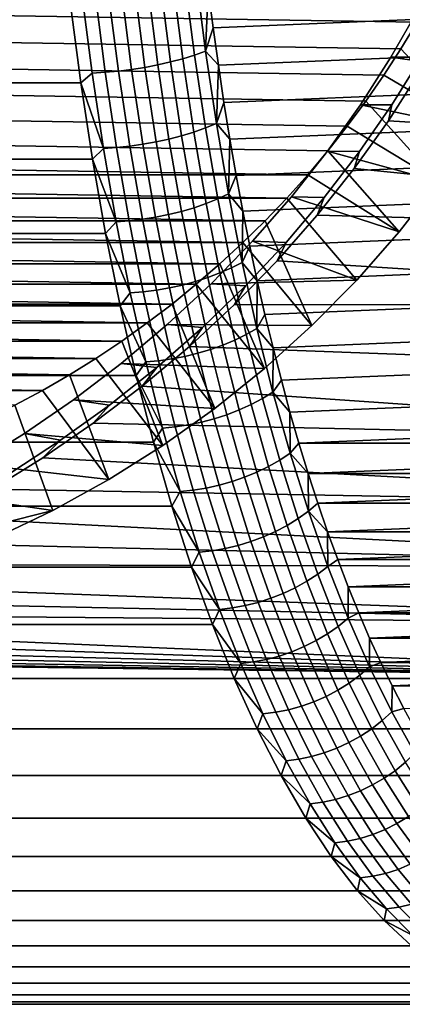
# Model space of a CAD drawing. Header units: metres. Extents: x -22 to 244, y -22 to 22.
# Tile 138 of 146: x 232.27 to 236.36, y -16 to -5.45. Entities that reach past the tile are written whole.
import ezdxf

# ---------------------------------------------------------------- set-up
doc = ezdxf.new("R2010")
doc.units = ezdxf.units.M
doc.layers.add('solid_10_151_113_XXX', color=7, linetype='CONTINUOUS')

msp = doc.modelspace()

# ---------------------------------------------------------------- linework, layer by layer
at = {"layer": 'solid_10_151_113_XXX'}
for points in [[(244.158737, -4.711983, 205.369217), (234.286819, -5.1242, 232.492111), (234.338867, -5.532202, 232.349106), (244.110703, -5.1242, 205.501221)], [(236.522324, -5.47216, 193.885208), (218.132721, -5.178855, 190.642639), (217.977112, -4.880434, 190.615189), (236.687073, -5.178855, 193.914261)], [(234.013245, -5.864384, 232.47435), (233.910248, -5.060098, 232.757324), (233.778427, -5.09057, 232.803802), (233.882034, -5.8997, 232.519135)], [(234.138718, -5.825357, 232.41777), (234.036407, -5.026424, 232.698853), (233.910248, -5.060098, 232.757324), (234.013245, -5.864384, 232.47435)], [(234.036407, -5.026424, 232.698853), (234.138718, -5.825357, 232.41777), (234.257309, -5.782975, 232.349884), (234.155746, -4.989854, 232.628937)], [(234.155746, -4.989854, 232.628937), (234.257309, -5.782975, 232.349884), (234.286819, -5.1242, 232.492111)], [(233.466125, -5.980358, 232.579071), (233.361084, -5.160167, 232.867645), (233.218918, -5.175388, 232.863083), (233.324249, -5.997999, 232.573654)], [(233.607224, -5.957952, 232.571732), (233.502594, -5.140833, 232.859207), (233.361084, -5.160167, 232.867645), (233.466125, -5.980358, 232.579071)], [(233.746292, -5.930984, 232.551682), (233.64212, -5.117564, 232.837875), (233.502594, -5.140833, 232.859207), (233.607224, -5.957952, 232.571732)], [(233.882034, -5.8997, 232.519135), (233.778427, -5.09057, 232.803802), (233.64212, -5.117564, 232.837875), (233.746292, -5.930984, 232.551682)], [(234.257309, -5.782975, 232.349884), (234.338867, -5.532202, 232.349106), (234.286819, -5.1242, 232.492111)], [(244.110703, -5.1242, 205.501221), (234.338867, -5.532202, 232.349106), (234.394882, -5.935711, 232.195221), (244.058655, -5.532202, 205.644226)], [(236.348541, -5.760127, 193.854568), (218.29747, -5.47216, 190.671677), (218.132721, -5.178855, 190.642639), (236.522324, -5.47216, 193.885208)], [(232.937698, -5.192981, 232.815262), (232.81192, -5.28444, 232.743408), (232.921371, -6.122859, 232.442673), (233.043396, -6.018388, 232.524857)], [(233.182907, -6.010714, 232.555527), (233.077347, -5.186359, 232.845566), (232.937698, -5.192981, 232.815262), (233.043396, -6.018388, 232.524857)], [(233.324249, -5.997999, 232.573654), (233.218918, -5.175388, 232.863083), (233.077347, -5.186359, 232.845566), (233.182907, -6.010714, 232.555527)], [(232.921371, -6.122859, 232.442673), (232.81192, -5.28444, 232.743408), (105.577545, -5.284465, 186.433884), (105.687012, -6.122935, 186.133118)], [(236.242386, -5.849245, 202.526733), (236.536377, -5.33381, 202.423157), (236.856857, -5.330241, 202.538422), (236.569916, -5.847673, 202.645264)], [(237.503036, -6.027979, 194.79097), (237.827728, -5.420896, 194.848221), (236.536377, -5.33381, 202.423157), (236.242386, -5.849245, 202.526733)], [(236.165909, -6.042447, 193.822372), (218.471268, -5.760127, 190.702332), (218.29747, -5.47216, 190.671677), (236.348541, -5.760127, 193.854568)], [(236.348541, -5.760127, 193.854568), (236.522324, -5.47216, 193.885208), (237.503036, -6.027979, 194.79097), (237.144455, -6.615149, 194.727737)], [(234.257309, -5.782975, 232.349884), (234.394882, -5.935711, 232.195221), (234.338867, -5.532202, 232.349106)], [(244.058655, -5.532202, 205.644226), (234.394882, -5.935711, 232.195221), (234.454803, -6.334379, 232.030548), (244.00264, -5.935711, 205.798126)], [(235.974716, -6.31868, 193.788651), (218.653885, -6.042447, 190.734528), (218.471268, -5.760127, 190.702332), (236.165909, -6.042447, 193.822372)], [(234.138718, -5.825357, 232.41777), (234.25592, -6.606599, 232.095749), (234.373657, -6.558534, 232.030212), (234.257309, -5.782975, 232.349884)], [(234.257309, -5.782975, 232.349884), (234.373657, -6.558534, 232.030212), (234.394882, -5.935711, 232.195221)], [(236.348541, -5.760127, 193.854568), (237.144455, -6.615149, 194.727737), (236.165909, -6.042447, 193.822372)], [(234.000748, -6.690912, 232.192993), (233.882034, -5.8997, 232.519135), (233.746292, -5.930984, 232.551682), (233.865616, -6.726391, 232.223831)], [(234.131241, -6.650859, 232.150177), (234.013245, -5.864384, 232.47435), (233.882034, -5.8997, 232.519135), (234.000748, -6.690912, 232.192993)], [(234.25592, -6.606599, 232.095749), (234.138718, -5.825357, 232.41777), (234.013245, -5.864384, 232.47435), (234.131241, -6.650859, 232.150177)], [(235.91777, -6.357361, 202.638458), (236.242386, -5.849245, 202.526733), (236.569916, -5.847673, 202.645264), (236.25325, -6.358055, 202.76088)], [(237.144455, -6.615149, 194.727737), (237.503036, -6.027979, 194.79097), (236.242386, -5.849245, 202.526733), (235.91777, -6.357361, 202.638458)], [(236.569916, -5.847673, 202.645264), (236.548965, -6.009327, 202.251938), (236.214783, -6.530899, 202.36676), (236.25325, -6.358055, 202.76088)], [(233.303848, -6.816814, 232.223267), (233.182907, -6.010714, 232.555527), (233.043396, -6.018388, 232.524857), (233.164474, -6.825517, 232.192169)], [(233.444931, -6.802394, 232.242096), (233.324249, -5.997999, 232.573654), (233.182907, -6.010714, 232.555527), (233.303848, -6.816814, 232.223267)], [(233.586441, -6.782387, 232.248489), (233.466125, -5.980358, 232.579071), (233.324249, -5.997999, 232.573654), (233.444931, -6.802394, 232.242096)], [(233.727097, -6.756976, 232.242386), (233.607224, -5.957952, 232.571732), (233.466125, -5.980358, 232.579071), (233.586441, -6.782387, 232.248489)], [(233.865616, -6.726391, 232.223831), (233.746292, -5.930984, 232.551682), (233.607224, -5.957952, 232.571732), (233.727097, -6.756976, 232.242386)], [(234.373657, -6.558534, 232.030212), (234.454803, -6.334379, 232.030548), (234.394882, -5.935711, 232.195221)], [(244.00264, -5.935711, 205.798126), (234.454803, -6.334379, 232.030548), (234.518616, -6.727903, 231.855255), (243.942703, -6.334379, 205.962784)], [(236.548965, -6.009327, 202.251938), (243.032928, -6.122859, 204.661407), (242.907578, -6.941963, 205.005814), (236.214783, -6.530899, 202.36676)], [(235.775055, -6.588706, 193.753448), (218.845078, -6.31868, 190.768234), (218.653885, -6.042447, 190.734528), (235.974716, -6.31868, 193.788651)], [(233.164474, -6.825517, 232.192169), (233.043396, -6.018388, 232.524857), (232.921371, -6.122859, 232.442673)], [(235.974716, -6.31868, 193.788651), (236.165909, -6.042447, 193.822372), (237.144455, -6.615149, 194.727737), (236.753265, -7.180287, 194.658752)], [(232.921371, -6.122859, 232.442673), (105.687012, -6.122935, 186.133118), (105.812386, -6.94214, 185.788651), (233.046738, -6.941964, 232.098267)], [(233.164474, -6.825517, 232.192169), (232.921371, -6.122859, 232.442673), (233.046738, -6.941964, 232.098267)], [(235.567093, -6.852287, 193.716782), (219.044739, -6.588706, 190.803452), (218.845078, -6.31868, 190.768234), (235.775055, -6.588706, 193.753448)], [(235.974716, -6.31868, 193.788651), (236.753265, -7.180287, 194.658752), (235.775055, -6.588706, 193.753448)], [(234.373657, -6.558534, 232.030212), (234.518616, -6.727903, 231.855255), (234.454803, -6.334379, 232.030548)], [(243.942703, -6.334379, 205.962784), (234.518616, -6.727903, 231.855255), (234.586227, -7.115896, 231.669479), (243.878891, -6.727903, 206.138077)], [(235.91777, -6.357361, 202.638458), (236.25325, -6.358055, 202.76088), (235.906158, -6.86058, 202.884674), (235.562439, -6.856413, 202.757401)], [(236.753265, -7.180287, 194.658752), (237.144455, -6.615149, 194.727737), (235.91777, -6.357361, 202.638458), (235.562439, -6.856413, 202.757401)], [(236.25325, -6.358055, 202.76088), (236.214783, -6.530899, 202.36676), (235.849075, -7.04295, 202.488953), (235.906158, -6.86058, 202.884674)], [(236.214783, -6.530899, 202.36676), (242.907578, -6.941963, 205.005814), (242.766708, -7.739284, 205.392868), (235.849075, -7.04295, 202.488953)], [(235.351028, -7.109175, 193.67868), (219.252701, -6.852287, 190.840118), (219.044739, -6.588706, 190.803452), (235.567093, -6.852287, 193.716782)], [(234.387665, -7.367777, 231.73378), (234.25592, -6.606599, 232.095749), (234.131241, -6.650859, 232.150177), (234.26387, -7.417137, 231.785782)], [(234.25592, -6.606599, 232.095749), (234.387665, -7.367777, 231.73378), (234.50444, -7.314174, 231.670868), (234.373657, -6.558534, 232.030212)], [(234.373657, -6.558534, 232.030212), (234.50444, -7.314174, 231.670868), (234.518616, -6.727903, 231.855255)], [(235.567093, -6.852287, 193.716782), (235.775055, -6.588706, 193.753448), (236.753265, -7.180287, 194.658752), (236.330612, -7.721733, 194.584229)], [(233.999756, -7.501371, 231.855301), (233.865616, -6.726391, 232.223831), (233.727097, -6.756976, 232.242386), (233.861847, -7.53548, 231.872177)], [(234.134171, -7.461803, 231.826416), (234.000748, -6.690912, 232.192993), (233.865616, -6.726391, 232.223831), (233.999756, -7.501371, 231.855301)], [(234.26387, -7.417137, 231.785782), (234.131241, -6.650859, 232.150177), (234.000748, -6.690912, 232.192993), (234.134171, -7.461803, 231.826416)], [(234.50444, -7.314174, 231.670868), (234.586227, -7.115896, 231.669479), (234.518616, -6.727903, 231.855255)], [(243.878891, -6.727903, 206.138077), (234.586227, -7.115896, 231.669479), (234.657608, -7.498089, 231.473373), (243.811279, -7.115896, 206.323853)], [(235.351028, -7.109175, 193.67868), (219.468781, -7.109175, 190.87822), (219.252701, -6.852287, 190.840118)], [(233.300583, -7.611917, 231.818207), (233.164474, -6.825517, 232.192169), (233.046738, -6.941964, 232.098267)], [(233.439789, -7.602212, 231.849777), (233.303848, -6.816814, 232.223267), (233.164474, -6.825517, 232.192169), (233.300583, -7.611917, 231.818207)], [(233.580582, -7.586131, 231.8694), (233.444931, -6.802394, 232.242096), (233.303848, -6.816814, 232.223267), (233.439789, -7.602212, 231.849777)], [(233.721695, -7.563819, 231.876892), (233.586441, -6.782387, 232.248489), (233.444931, -6.802394, 232.242096), (233.580582, -7.586131, 231.8694)], [(233.861847, -7.53548, 231.872177), (233.727097, -6.756976, 232.242386), (233.586441, -6.782387, 232.248489), (233.721695, -7.563819, 231.876892)], [(235.562439, -6.856413, 202.757401), (235.906158, -6.86058, 202.884674), (235.529007, -7.352938, 203.015518), (235.176575, -7.34433, 202.88237)], [(236.330612, -7.721733, 194.584229), (236.753265, -7.180287, 194.658752), (235.562439, -6.856413, 202.757401), (235.176575, -7.34433, 202.88237)], [(235.567093, -6.852287, 193.716782), (236.330612, -7.721733, 194.584229), (235.351028, -7.109175, 193.67868)], [(233.046738, -6.941964, 232.098267), (105.812386, -6.94214, 185.788651), (105.95327, -7.739502, 185.401566), (233.187607, -7.739283, 231.711212)], [(233.300583, -7.611917, 231.818207), (233.046738, -6.941964, 232.098267), (233.187607, -7.739283, 231.711212)], [(235.906158, -6.86058, 202.884674), (235.849075, -7.04295, 202.488953), (235.452026, -7.543441, 202.617264), (235.529007, -7.352938, 203.015518)], [(235.452026, -7.543441, 202.617264), (235.849075, -7.04295, 202.488953), (242.766708, -7.739284, 205.392868)], [(235.127258, -7.358878, 193.639221), (219.692535, -7.358878, 190.917664), (219.468781, -7.109175, 190.87822)], [(235.351028, -7.109175, 193.67868), (235.127258, -7.358878, 193.639221), (219.468781, -7.109175, 190.87822)], [(234.50444, -7.314174, 231.670868), (234.657608, -7.498089, 231.473373), (234.586227, -7.115896, 231.669479)], [(243.811279, -7.115896, 206.323853), (234.657608, -7.498089, 231.473373), (234.732697, -7.874238, 231.267059), (243.739899, -7.498089, 206.519958)], [(235.127258, -7.358878, 193.639221), (235.351028, -7.109175, 193.67868), (236.330612, -7.721733, 194.584229), (235.878067, -8.23748, 194.50444)], [(234.895874, -7.601332, 193.598434), (219.92392, -7.601332, 190.958466), (219.692535, -7.358878, 190.917664)], [(235.127258, -7.358878, 193.639221), (234.895874, -7.601332, 193.598434), (219.692535, -7.358878, 190.917664)], [(234.533554, -8.10658, 231.332962), (234.387665, -7.367777, 231.73378), (234.26387, -7.417137, 231.785782), (234.410736, -8.160889, 231.382278)], [(234.387665, -7.367777, 231.73378), (234.533554, -8.10658, 231.332962), (234.649277, -8.047601, 231.272964), (234.50444, -7.314174, 231.670868)], [(234.50444, -7.314174, 231.670868), (234.649277, -8.047601, 231.272964), (234.657608, -7.498089, 231.473373)], [(235.176575, -7.34433, 202.88237), (235.529007, -7.352938, 203.015518), (235.122299, -7.832924, 203.152084), (234.760956, -7.818689, 203.011765)], [(235.878067, -8.23748, 194.50444), (236.330612, -7.721733, 194.584229), (235.176575, -7.34433, 202.88237), (234.760956, -7.818689, 203.011765)], [(235.127258, -7.358878, 193.639221), (235.878067, -8.23748, 194.50444), (235.396912, -8.726048, 194.419601), (234.895874, -7.601332, 193.598434)], [(235.529007, -7.352938, 203.015518), (235.452026, -7.543441, 202.617264), (235.024551, -8.02975, 202.750031), (235.122299, -7.832924, 203.152084)], [(234.281921, -8.210034, 231.420471), (234.134171, -7.461803, 231.826416), (233.999756, -7.501371, 231.855301), (234.148285, -8.25357, 231.447205)], [(234.410736, -8.160889, 231.382278), (234.26387, -7.417137, 231.785782), (234.134171, -7.461803, 231.826416), (234.281921, -8.210034, 231.420471)], [(233.730789, -8.346828, 231.456696), (233.580582, -7.586131, 231.8694), (233.439789, -7.602212, 231.849777), (233.590317, -8.364523, 231.436203)], [(233.87146, -8.322279, 231.465393), (233.721695, -7.563819, 231.876892), (233.580582, -7.586131, 231.8694), (233.730789, -8.346828, 231.456696)], [(234.011047, -8.291099, 231.462219), (233.861847, -7.53548, 231.872177), (233.721695, -7.563819, 231.876892), (233.87146, -8.322279, 231.465393)], [(234.148285, -8.25357, 231.447205), (233.999756, -7.501371, 231.855301), (233.861847, -7.53548, 231.872177), (234.011047, -8.291099, 231.462219)], [(234.649277, -8.047601, 231.272964), (234.732697, -7.874238, 231.267059), (234.657608, -7.498089, 231.473373)], [(243.739899, -7.498089, 206.519958), (234.732697, -7.874238, 231.267059), (234.811417, -8.243868, 231.050781), (243.66481, -7.874238, 206.726288)], [(235.452026, -7.543441, 202.617264), (242.766708, -7.739284, 205.392868), (242.610733, -8.512402, 205.821411), (235.024551, -8.02975, 202.750031)], [(234.656967, -7.836421, 193.556305), (220.162827, -7.836421, 191.000595), (219.92392, -7.601332, 190.958466)], [(234.895874, -7.601332, 193.598434), (234.656967, -7.836421, 193.556305), (219.92392, -7.601332, 190.958466)], [(233.451309, -8.375201, 231.404099), (233.300583, -7.611917, 231.818207), (233.187607, -7.739283, 231.711212)], [(233.590317, -8.364523, 231.436203), (233.439789, -7.602212, 231.849777), (233.300583, -7.611917, 231.818207), (233.451309, -8.375201, 231.404099)], [(234.895874, -7.601332, 193.598434), (235.396912, -8.726048, 194.419601), (234.656967, -7.836421, 193.556305)], [(233.187607, -7.739283, 231.711212), (105.95327, -7.739502, 185.401566), (106.10923, -8.512513, 184.973083), (233.343582, -8.512399, 231.282669)], [(233.451309, -8.375201, 231.404099), (233.187607, -7.739283, 231.711212), (233.343582, -8.512399, 231.282669)], [(234.41095, -8.063743, 193.512924), (220.408859, -8.063743, 191.043976), (220.162827, -7.836421, 191.000595)], [(234.656967, -7.836421, 193.556305), (234.41095, -8.063743, 193.512924), (220.162827, -7.836421, 191.000595)], [(234.760956, -7.818689, 203.011765), (235.122299, -7.832924, 203.152084), (234.686584, -8.298563, 203.292786), (234.316971, -8.276707, 203.143631)], [(235.878067, -8.23748, 194.50444), (234.760956, -7.818689, 203.011765), (234.316971, -8.276707, 203.143631)], [(234.41095, -8.063743, 193.512924), (234.656967, -7.836421, 193.556305), (235.396912, -8.726048, 194.419601), (234.889008, -9.185578, 194.330032)], [(235.122299, -7.832924, 203.152084), (235.024551, -8.02975, 202.750031), (234.568039, -8.499145, 202.885254), (234.686584, -8.298563, 203.292786)], [(234.649277, -8.047601, 231.272964), (234.811417, -8.243868, 231.050781), (234.732697, -7.874238, 231.267059)], [(243.66481, -7.874238, 206.726288), (234.811417, -8.243868, 231.050781), (234.893723, -8.606792, 230.824661), (243.58609, -8.243868, 206.942566)], [(234.158096, -8.283027, 193.468338), (220.661697, -8.283027, 191.088562), (220.408859, -8.063743, 191.043976)], [(234.41095, -8.063743, 193.512924), (234.158096, -8.283027, 193.468338), (220.408859, -8.063743, 191.043976)], [(234.41095, -8.063743, 193.512924), (234.889008, -9.185578, 194.330032), (234.158096, -8.283027, 193.468338)], [(234.693146, -8.820763, 230.894501), (234.533554, -8.10658, 231.332962), (234.410736, -8.160889, 231.382278), (234.571381, -8.879856, 230.940872)], [(234.533554, -8.10658, 231.332962), (234.693146, -8.820763, 230.894501), (234.807693, -8.756588, 230.837692), (234.649277, -8.047601, 231.272964)], [(234.568039, -8.499145, 202.885254), (235.024551, -8.02975, 202.750031), (242.610733, -8.512402, 205.821411)], [(234.649277, -8.047601, 231.272964), (234.807693, -8.756588, 230.837692), (234.811417, -8.243868, 231.050781)], [(234.443542, -8.933331, 230.97641), (234.281921, -8.210034, 231.420471), (234.148285, -8.25357, 231.447205), (234.31076, -8.980702, 231.000793)], [(234.571381, -8.879856, 230.940872), (234.410736, -8.160889, 231.382278), (234.281921, -8.210034, 231.420471), (234.443542, -8.933331, 230.97641)], [(233.898621, -8.494114, 193.422592), (220.921173, -8.494114, 191.134308), (220.661697, -8.283027, 191.088562)], [(234.158096, -8.283027, 193.468338), (233.898621, -8.494114, 193.422592), (220.661697, -8.283027, 191.088562)], [(234.035294, -9.055465, 231.015274), (233.87146, -8.322279, 231.465393), (233.730789, -8.346828, 231.456696), (233.895111, -9.082177, 231.005249)], [(235.396912, -8.726048, 194.419601), (235.878067, -8.23748, 194.50444), (234.316971, -8.276707, 203.143631), (233.846893, -8.715313, 203.275589)], [(234.316971, -8.276707, 203.143631), (234.686584, -8.298563, 203.292786), (234.223953, -8.74664, 203.435379), (233.846893, -8.715313, 203.275589)], [(234.174271, -9.021537, 231.013779), (234.011047, -8.291099, 231.462219), (233.87146, -8.322279, 231.465393), (234.035294, -9.055465, 231.015274)], [(233.898621, -8.494114, 193.422592), (234.158096, -8.283027, 193.468338), (234.889008, -9.185578, 194.330032), (234.355789, -9.614754, 194.236023)], [(234.31076, -8.980702, 231.000793), (234.148285, -8.25357, 231.447205), (234.011047, -8.291099, 231.462219), (234.174271, -9.021537, 231.013779)], [(234.686584, -8.298563, 203.292786), (234.568039, -8.499145, 202.885254), (234.085022, -8.948323, 203.020416), (234.223953, -8.74664, 203.435379)], [(234.807693, -8.756588, 230.837692), (234.893723, -8.606792, 230.824661), (234.811417, -8.243868, 231.050781)], [(243.58609, -8.243868, 206.942566), (234.893723, -8.606792, 230.824661), (234.979553, -8.962783, 230.588837), (243.503799, -8.606792, 207.168671)], [(233.61618, -9.11305, 230.951111), (233.451309, -8.375201, 231.404099), (233.343582, -8.512399, 231.282669)], [(233.754974, -9.10143, 230.983795), (233.590317, -8.364523, 231.436203), (233.451309, -8.375201, 231.404099), (233.61618, -9.11305, 230.951111)], [(233.895111, -9.082177, 231.005249), (233.730789, -8.346828, 231.456696), (233.590317, -8.364523, 231.436203), (233.754974, -9.10143, 230.983795)], [(233.51416, -9.258832, 230.814011), (233.343582, -8.512399, 231.282669), (106.10923, -8.512513, 184.973083), (106.279762, -9.25874, 184.504532)], [(233.632568, -8.696945, 193.375671), (221.187225, -8.696945, 191.181229), (220.921173, -8.494114, 191.134308)], [(233.898621, -8.494114, 193.422592), (233.632568, -8.696945, 193.375671), (220.921173, -8.494114, 191.134308)], [(233.61618, -9.11305, 230.951111), (233.343582, -8.512399, 231.282669), (233.51416, -9.258832, 230.814011)], [(233.898621, -8.494114, 193.422592), (234.355789, -9.614754, 194.236023), (233.632568, -8.696945, 193.375671)], [(234.568039, -8.499145, 202.885254), (242.610733, -8.512402, 205.821411), (242.44014, -9.258834, 206.290085), (234.085022, -8.948323, 203.020416)], [(234.807693, -8.756588, 230.837692), (234.979553, -8.962783, 230.588837), (234.893723, -8.606792, 230.824661)], [(243.503799, -8.606792, 207.168671), (234.979553, -8.962783, 230.588837), (235.068802, -9.311354, 230.343643), (243.417969, -8.962783, 207.404495)], [(233.360458, -8.89114, 193.327698), (221.459335, -8.89114, 191.229202), (221.187225, -8.696945, 191.181229)], [(233.632568, -8.696945, 193.375671), (233.360458, -8.89114, 193.327698), (221.187225, -8.696945, 191.181229)], [(233.846893, -8.715313, 203.275589), (234.223953, -8.74664, 203.435379), (233.737061, -9.174081, 203.577271), (233.354065, -9.131218, 203.404831)], [(234.889008, -9.185578, 194.330032), (235.396912, -8.726048, 194.419601), (233.846893, -8.715313, 203.275589), (233.354065, -9.131218, 203.404831)], [(233.360458, -8.89114, 193.327698), (233.632568, -8.696945, 193.375671), (234.355789, -9.614754, 194.236023), (233.799225, -10.011983, 194.137878)], [(234.223953, -8.74664, 203.435379), (234.085022, -8.948323, 203.020416), (233.578903, -9.373989, 203.152618), (233.737061, -9.174081, 203.577271)], [(234.693146, -8.820763, 230.894501), (234.865936, -9.508157, 230.419739), (234.979233, -9.438981, 230.366394), (234.807693, -8.756588, 230.837692)], [(234.807693, -8.756588, 230.837692), (234.979233, -9.438981, 230.366394), (234.979553, -8.962783, 230.588837)], [(234.865936, -9.508157, 230.419739), (234.693146, -8.820763, 230.894501), (234.571381, -8.879856, 230.940872), (234.745346, -9.571856, 230.462936)], [(233.08252, -9.07653, 193.278687), (221.737274, -9.07653, 191.278214), (221.459335, -8.89114, 191.229202)], [(233.360458, -8.89114, 193.327698), (233.08252, -9.07653, 193.278687), (221.459335, -8.89114, 191.229202)], [(233.360458, -8.89114, 193.327698), (233.799225, -10.011983, 194.137878), (233.08252, -9.07653, 193.278687)], [(234.085022, -8.948323, 203.020416), (242.44014, -9.258834, 206.290085), (242.255524, -9.976075, 206.797318), (233.578903, -9.373989, 203.152618)], [(234.618546, -9.629498, 230.49559), (234.443542, -8.933331, 230.97641), (234.31076, -8.980702, 231.000793), (234.486694, -9.68056, 230.517426)], [(234.745346, -9.571856, 230.462936), (234.571381, -8.879856, 230.940872), (234.443542, -8.933331, 230.97641), (234.618546, -9.629498, 230.49559)], [(234.979233, -9.438981, 230.366394), (235.068802, -9.311354, 230.343643), (234.979553, -8.962783, 230.588837)], [(243.417969, -8.962783, 207.404495), (235.068802, -9.311354, 230.343643), (235.161423, -9.652357, 230.089157), (243.32872, -9.311354, 207.649704)], [(234.212692, -9.761149, 230.527878), (234.035294, -9.055465, 231.015274), (233.895111, -9.082177, 231.005249), (234.073029, -9.789943, 230.516403)], [(234.351013, -9.724578, 230.528214), (234.174271, -9.021537, 231.013779), (234.035294, -9.055465, 231.015274), (234.212692, -9.761149, 230.527878)], [(234.486694, -9.68056, 230.517426), (234.31076, -8.980702, 231.000793), (234.174271, -9.021537, 231.013779), (234.351013, -9.724578, 230.528214)], [(232.798996, -9.252955, 193.228699), (222.020798, -9.252955, 191.328201), (221.737274, -9.07653, 191.278214)], [(233.08252, -9.07653, 193.278687), (232.798996, -9.252955, 193.228699), (221.737274, -9.07653, 191.278214)], [(232.798996, -9.252955, 193.228699), (233.08252, -9.07653, 193.278687), (233.799225, -10.011983, 194.137878), (233.220978, -10.376101, 194.035919)], [(233.354065, -9.131218, 203.404831), (233.737061, -9.174081, 203.577271), (233.229279, -9.577977, 203.715622), (232.842926, -9.521119, 203.528198)], [(234.355789, -9.614754, 194.236023), (234.889008, -9.185578, 194.330032), (233.354065, -9.131218, 203.404831), (232.842926, -9.521119, 203.528198)], [(233.737061, -9.174081, 203.577271), (233.578903, -9.373989, 203.152618), (233.054276, -9.772777, 203.278641), (233.229279, -9.577977, 203.715622)], [(233.794708, -9.823221, 230.460617), (233.61618, -9.11305, 230.951111), (233.51416, -9.258832, 230.814011)], [(233.933273, -9.810697, 230.493927), (233.754974, -9.10143, 230.983795), (233.61618, -9.11305, 230.951111), (233.794708, -9.823221, 230.460617)], [(234.073029, -9.789943, 230.516403), (233.895111, -9.082177, 231.005249), (233.754974, -9.10143, 230.983795), (233.933273, -9.810697, 230.493927)], [(233.698792, -9.976074, 230.306763), (233.51416, -9.258832, 230.814011), (106.279762, -9.25874, 184.504532), (106.46434, -9.975837, 183.997421)], [(232.510071, -9.420291, 193.17775), (222.309723, -9.420291, 191.37915), (222.020798, -9.252955, 191.328201)], [(232.798996, -9.252955, 193.228699), (232.510071, -9.420291, 193.17775), (222.020798, -9.252955, 191.328201)], [(232.798996, -9.252955, 193.228699), (233.220978, -10.376101, 194.035919), (232.510071, -9.420291, 193.17775)], [(233.794708, -9.823221, 230.460617), (233.51416, -9.258832, 230.814011), (233.698792, -9.976074, 230.306763)], [(233.054276, -9.772777, 203.278641), (233.578903, -9.373989, 203.152618), (242.255524, -9.976075, 206.797318)], [(234.979233, -9.438981, 230.366394), (235.161423, -9.652357, 230.089157), (235.068802, -9.311354, 230.343643)], [(243.32872, -9.311354, 207.649704), (235.161423, -9.652357, 230.089157), (235.257355, -9.98556, 229.825592), (243.236099, -9.652357, 207.904175)], [(232.510071, -9.420291, 193.17775), (232.21611, -9.578345, 193.125916), (222.309723, -9.420291, 191.37915)], [(232.21611, -9.578345, 193.125916), (232.510071, -9.420291, 193.17775), (233.220978, -10.376101, 194.035919), (232.623123, -10.705788, 193.930496)], [(234.865936, -9.508157, 230.419739), (235.051437, -10.166676, 229.91011), (235.163376, -10.092709, 229.860474), (234.979233, -9.438981, 230.366394)], [(234.979233, -9.438981, 230.366394), (235.163376, -10.092709, 229.860474), (235.161423, -9.652357, 230.089157)], [(232.21611, -9.578345, 193.125916), (232.623123, -10.705788, 193.930496), (232.007553, -11, 193.82196), (231.917496, -9.726886, 193.073257)], [(232.842926, -9.521119, 203.528198), (233.229279, -9.577977, 203.715622), (232.706024, -9.954717, 203.846985), (232.318924, -9.882011, 203.642426)], [(233.799225, -10.011983, 194.137878), (234.355789, -9.614754, 194.236023), (232.842926, -9.521119, 203.528198), (232.318924, -9.882011, 203.642426)], [(233.229279, -9.577977, 203.715622), (233.054276, -9.772777, 203.278641), (232.516769, -10.141634, 203.395142), (232.706024, -9.954717, 203.846985)], [(234.932083, -10.234786, 229.94989), (234.745346, -9.571856, 230.462936), (234.618546, -9.629498, 230.49559), (234.806396, -10.296421, 229.979462)], [(235.051437, -10.166676, 229.91011), (234.865936, -9.508157, 230.419739), (234.745346, -9.571856, 230.462936), (234.932083, -10.234786, 229.94989)], [(234.675552, -10.35102, 229.99855), (234.486694, -9.68056, 230.517426), (234.351013, -9.724578, 230.528214), (234.54071, -10.398085, 230.006989)], [(234.806396, -10.296421, 229.979462), (234.618546, -9.629498, 230.49559), (234.486694, -9.68056, 230.517426), (234.675552, -10.35102, 229.99855)], [(235.163376, -10.092709, 229.860474), (235.257355, -9.98556, 229.825592), (235.161423, -9.652357, 230.089157)], [(243.236099, -9.652357, 207.904175), (235.257355, -9.98556, 229.825592), (243.140167, -9.98556, 208.16774)], [(233.054276, -9.772777, 203.278641), (242.255524, -9.976075, 206.797318), (242.05748, -10.661752, 207.341431), (232.516769, -10.141634, 203.395142)], [(234.124664, -10.490169, 229.968079), (233.933273, -9.810697, 230.493927), (233.794708, -9.823221, 230.460617), (233.986343, -10.503561, 229.934097)], [(234.264023, -10.467978, 229.991684), (234.073029, -9.789943, 230.516403), (233.933273, -9.810697, 230.493927), (234.124664, -10.490169, 229.968079)], [(234.403122, -10.43719, 230.004684), (234.212692, -9.761149, 230.527878), (234.073029, -9.789943, 230.516403), (234.264023, -10.467978, 229.991684)], [(234.54071, -10.398085, 230.006989), (234.351013, -9.724578, 230.528214), (234.212692, -9.761149, 230.527878), (234.403122, -10.43719, 230.004684)], [(232.318924, -9.882011, 203.642426), (232.706024, -9.954717, 203.846985), (232.172714, -10.301797, 203.968124), (231.788101, -10.211547, 203.7444)], [(233.220978, -10.376101, 194.035919), (233.799225, -10.011983, 194.137878), (232.318924, -9.882011, 203.642426), (231.788101, -10.211547, 203.7444)], [(233.986343, -10.503561, 229.934097), (233.794708, -9.823221, 230.460617), (233.698792, -9.976074, 230.306763)], [(233.89682, -10.661754, 229.762665), (233.698792, -9.976074, 230.306763), (106.46434, -9.975837, 183.997421), (106.662384, -10.661546, 183.453308)], [(232.706024, -9.954717, 203.846985), (232.516769, -10.141634, 203.395142), (231.972717, -10.478159, 203.498932), (232.172714, -10.301797, 203.968124)], [(233.986343, -10.503561, 229.934097), (233.698792, -9.976074, 230.306763), (233.89682, -10.661754, 229.762665)], [(235.163376, -10.092709, 229.860474), (235.356476, -10.310531, 229.553253), (235.257355, -9.98556, 229.825592)], [(243.140167, -9.98556, 208.16774), (235.257355, -9.98556, 229.825592), (235.356476, -10.310531, 229.553253)], [(243.140167, -9.98556, 208.16774), (235.356476, -10.310531, 229.553253), (243.041046, -10.310531, 208.440079)], [(235.051437, -10.166676, 229.91011), (235.249039, -10.794318, 229.367172), (235.359558, -10.715785, 229.321472), (235.163376, -10.092709, 229.860474)], [(235.163376, -10.092709, 229.860474), (235.359558, -10.715785, 229.321472), (235.356476, -10.310531, 229.553253)], [(232.623123, -10.705788, 193.930496), (233.220978, -10.376101, 194.035919), (231.788101, -10.211547, 203.7444), (231.256546, -10.508351, 203.831421)], [(231.972717, -10.478159, 203.498932), (232.516769, -10.141634, 203.395142), (242.05748, -10.661752, 207.341431)], [(235.131012, -10.866633, 229.403305), (234.932083, -10.234786, 229.94989), (234.806396, -10.296421, 229.979462), (235.006546, -10.932074, 229.429596)], [(235.249039, -10.794318, 229.367172), (235.051437, -10.166676, 229.91011), (234.932083, -10.234786, 229.94989), (235.131012, -10.866633, 229.403305)], [(235.006546, -10.932074, 229.429596), (234.806396, -10.296421, 229.979462), (234.675552, -10.35102, 229.99855), (234.876755, -10.990043, 229.44577)], [(243.041046, -10.310531, 208.440079), (235.356476, -10.310531, 229.553253), (235.45874, -10.627112, 229.272278)], [(235.359558, -10.715785, 229.321472), (235.45874, -10.627112, 229.272278), (235.356476, -10.310531, 229.553253)], [(243.041046, -10.310531, 208.440079), (235.45874, -10.627112, 229.272278), (242.938782, -10.627112, 208.721054)], [(234.605988, -11.081532, 229.447296), (234.403122, -10.43719, 230.004684), (234.264023, -10.467978, 229.991684), (234.467484, -11.114222, 229.432648)], [(234.742828, -11.040014, 229.451691), (234.54071, -10.398085, 230.006989), (234.403122, -10.43719, 230.004684), (234.605988, -11.081532, 229.447296)], [(234.876755, -10.990043, 229.44577), (234.675552, -10.35102, 229.99855), (234.54071, -10.398085, 230.006989), (234.742828, -11.040014, 229.451691)], [(231.455643, -11, 196.951981), (232.623123, -10.705788, 193.930496), (231.256546, -10.508351, 203.831421), (230.729736, -10.77219, 203.901459)], [(231.972717, -10.478159, 203.498932), (242.05748, -10.661752, 207.341431), (241.846634, -11.313816, 207.920731), (231.427963, -10.78121, 203.587357)], [(234.190506, -11.152001, 229.373169), (233.986343, -10.503561, 229.934097), (233.89682, -10.661754, 229.762665)], [(234.328568, -11.137782, 229.407867), (234.124664, -10.490169, 229.968079), (233.986343, -10.503561, 229.934097), (234.190506, -11.152001, 229.373169)], [(234.467484, -11.114222, 229.432648), (234.264023, -10.467978, 229.991684), (234.124664, -10.490169, 229.968079), (234.328568, -11.137782, 229.407867)], [(235.359558, -10.715785, 229.321472), (235.564072, -10.935073, 228.982895), (235.45874, -10.627112, 229.272278)], [(242.938782, -10.627112, 208.721054), (235.45874, -10.627112, 229.272278), (235.564072, -10.935073, 228.982895)], [(242.938782, -10.627112, 208.721054), (235.564072, -10.935073, 228.982895), (242.83345, -10.935073, 209.010437)], [(234.107681, -11.313817, 229.18335), (233.89682, -10.661754, 229.762665), (106.662384, -10.661546, 183.453308), (106.87326, -11.313708, 182.873917)], [(231.455643, -11, 196.951981), (232.007553, -11, 193.82196), (232.623123, -10.705788, 193.930496)], [(234.190506, -11.152001, 229.373169), (233.89682, -10.661754, 229.762665), (234.107681, -11.313817, 229.18335)], [(235.249039, -10.794318, 229.367172), (235.458191, -11.389178, 228.792557), (235.567169, -11.306317, 228.751053), (235.359558, -10.715785, 229.321472)], [(235.359558, -10.715785, 229.321472), (235.567169, -11.306317, 228.751053), (235.564072, -10.935073, 228.982895)], [(230.888046, -11.050564, 203.658356), (231.427963, -10.78121, 203.587357), (241.846634, -11.313816, 207.920731)], [(235.341553, -11.465479, 228.82486), (235.131012, -10.866633, 229.403305), (235.006546, -10.932074, 229.429596), (235.218353, -11.534526, 228.847656)], [(235.458191, -11.389178, 228.792557), (235.249039, -10.794318, 229.367172), (235.131012, -10.866633, 229.403305), (235.341553, -11.465479, 228.82486)], [(235.218353, -11.534526, 228.847656), (235.006546, -10.932074, 229.429596), (234.876755, -10.990043, 229.44577), (235.089676, -11.59569, 228.860748)], [(242.83345, -10.935073, 209.010437), (235.564072, -10.935073, 228.982895), (235.672348, -11.234073, 228.68541)], [(235.567169, -11.306317, 228.751053), (235.672348, -11.234073, 228.68541), (235.564072, -10.935073, 228.982895)], [(242.83345, -10.935073, 209.010437), (235.672348, -11.234073, 228.68541), (242.725174, -11.234073, 209.307922)], [(230.357376, -11.287103, 203.710617), (230.888046, -11.050564, 203.658356), (241.846634, -11.313816, 207.920731)], [(234.956726, -11.648415, 228.863998), (234.742828, -11.040014, 229.451691), (234.605988, -11.081532, 229.447296), (234.820694, -11.692222, 228.857407)], [(235.089676, -11.59569, 228.860748), (234.876755, -10.990043, 229.44577), (234.742828, -11.040014, 229.451691), (234.956726, -11.648415, 228.863998)], [(234.406586, -11.766573, 228.77951), (234.190506, -11.152001, 229.373169), (234.107681, -11.313817, 229.18335)], [(234.544373, -11.751571, 228.814972), (234.328568, -11.137782, 229.407867), (234.190506, -11.152001, 229.373169), (234.406586, -11.766573, 228.77951)], [(234.682831, -11.726711, 228.841019), (234.467484, -11.114222, 229.432648), (234.328568, -11.137782, 229.407867), (234.544373, -11.751571, 228.814972)], [(234.820694, -11.692222, 228.857407), (234.605988, -11.081532, 229.447296), (234.467484, -11.114222, 229.432648), (234.682831, -11.726711, 228.841019)], [(230.357376, -11.287103, 203.710617), (241.846634, -11.313816, 207.920731), (241.623581, -11.930378, 208.533569), (229.83902, -11.492523, 203.743546)], [(235.567169, -11.306317, 228.751053), (235.785599, -11.862514, 228.150925), (235.783493, -11.523905, 228.38002), (235.672348, -11.234073, 228.68541)], [(242.725174, -11.234073, 209.307922), (235.672348, -11.234073, 228.68541), (235.783493, -11.523905, 228.38002)], [(242.725174, -11.234073, 209.307922), (235.783493, -11.523905, 228.38002), (242.614014, -11.523905, 209.613327)], [(234.330734, -11.930378, 228.570511), (234.107681, -11.313817, 229.18335), (106.87326, -11.313708, 182.873917), (107.096313, -11.930275, 182.261093)], [(234.406586, -11.766573, 228.77951), (234.107681, -11.313817, 229.18335), (234.330734, -11.930378, 228.570511)], [(235.678207, -11.94945, 228.188034), (235.458191, -11.389178, 228.792557), (235.341553, -11.465479, 228.82486), (235.563065, -12.029505, 228.216278)], [(235.458191, -11.389178, 228.792557), (235.678207, -11.94945, 228.188034), (235.785599, -11.862514, 228.150925), (235.567169, -11.306317, 228.751053)], [(229.334534, -11.669112, 203.75708), (229.83902, -11.492523, 203.743546), (241.623581, -11.930378, 208.533569)], [(235.563065, -12.029505, 228.216278), (235.341553, -11.465479, 228.82486), (235.218353, -11.534526, 228.847656), (235.441193, -12.101948, 228.235413)], [(235.313705, -12.166121, 228.245255), (235.089676, -11.59569, 228.860748), (234.956726, -11.648415, 228.863998), (235.181763, -12.221439, 228.245712)], [(235.441193, -12.101948, 228.235413), (235.218353, -11.534526, 228.847656), (235.089676, -11.59569, 228.860748), (235.313705, -12.166121, 228.245255)], [(242.614014, -11.523905, 209.613327), (235.783493, -11.523905, 228.38002), (235.897446, -11.804362, 228.06694)], [(235.785599, -11.862514, 228.150925), (235.897446, -11.804362, 228.06694), (235.783493, -11.523905, 228.38002)], [(242.614014, -11.523905, 209.613327), (235.897446, -11.804362, 228.06694), (242.500061, -11.804362, 209.926392)], [(228.844177, -11.81937, 203.751434), (229.334534, -11.669112, 203.75708), (241.623581, -11.930378, 208.533569)], [(235.046585, -12.267401, 228.236801), (234.820694, -11.692222, 228.857407), (234.682831, -11.726711, 228.841019), (234.909378, -12.303588, 228.218567)], [(235.181763, -12.221439, 228.245712), (234.956726, -11.648415, 228.863998), (234.820694, -11.692222, 228.857407), (235.046585, -12.267401, 228.236801)], [(228.844177, -11.81937, 203.751434), (241.623581, -11.930378, 208.533569), (241.389053, -12.509411, 209.177948), (228.367523, -11.94566, 203.72699)], [(234.633896, -12.34541, 228.154953), (234.406586, -11.766573, 228.77951), (234.330734, -11.930378, 228.570511)], [(234.771393, -12.32967, 228.191208), (234.544373, -11.751571, 228.814972), (234.406586, -11.766573, 228.77951), (234.633896, -12.34541, 228.154953)], [(234.909378, -12.303588, 228.218567), (234.682831, -11.726711, 228.841019), (234.544373, -11.751571, 228.814972), (234.771393, -12.32967, 228.191208)], [(235.785599, -11.862514, 228.150925), (236.014175, -12.382683, 227.522919), (236.014099, -12.075207, 227.74646), (235.897446, -11.804362, 228.06694)], [(242.500061, -11.804362, 209.926392), (235.897446, -11.804362, 228.06694), (236.014099, -12.075207, 227.74646)], [(242.500061, -11.804362, 209.926392), (236.014099, -12.075207, 227.74646), (242.383423, -12.075207, 210.246872)], [(235.678207, -11.94945, 228.188034), (235.908463, -12.473433, 227.55542), (236.014175, -12.382683, 227.522919), (235.785599, -11.862514, 228.150925)], [(234.565262, -12.509412, 227.926132), (234.330734, -11.930378, 228.570511), (107.096313, -11.930275, 182.261093), (107.330841, -12.509304, 181.61673)], [(227.903259, -12.050183, 203.684097), (228.367523, -11.94566, 203.72699), (241.389053, -12.509411, 209.177948)], [(234.633896, -12.34541, 228.154953), (234.330734, -11.930378, 228.570511), (234.565262, -12.509412, 227.926132)], [(235.794861, -12.556997, 227.579422), (235.563065, -12.029505, 228.216278), (235.441193, -12.101948, 228.235413), (235.674377, -12.632617, 227.594727)], [(235.908463, -12.473433, 227.55542), (235.678207, -11.94945, 228.188034), (235.563065, -12.029505, 228.216278), (235.794861, -12.556997, 227.579422)], [(227.005829, -12.200898, 203.543762), (227.450058, -12.134744, 203.623001), (241.389053, -12.509411, 209.177948)], [(227.450058, -12.134744, 203.623001), (227.903259, -12.050183, 203.684097), (241.389053, -12.509411, 209.177948)], [(235.674377, -12.632617, 227.594727), (235.441193, -12.101948, 228.235413), (235.313705, -12.166121, 228.245255), (235.548126, -12.699603, 227.601166)], [(242.383423, -12.075207, 210.246872), (236.014099, -12.075207, 227.74646), (236.133316, -12.336155, 227.4189)], [(236.014175, -12.382683, 227.522919), (236.133316, -12.336155, 227.4189), (236.014099, -12.075207, 227.74646)], [(242.383423, -12.075207, 210.246872), (236.133316, -12.336155, 227.4189), (242.264191, -12.336155, 210.574432)], [(226.568588, -12.249748, 203.446198), (227.005829, -12.200898, 203.543762), (241.389053, -12.509411, 209.177948)], [(235.417267, -12.757348, 227.598709), (235.181763, -12.221439, 228.245712), (235.046585, -12.267401, 228.236801), (235.282959, -12.805326, 227.587341)], [(235.548126, -12.699603, 227.601166), (235.313705, -12.166121, 228.245255), (235.181763, -12.221439, 228.245712), (235.417267, -12.757348, 227.598709)], [(225.706558, -12.298071, 203.193924), (241.389053, -12.509411, 209.177948), (114.154709, -12.509304, 162.868286)], [(225.706558, -12.298071, 203.193924), (226.136169, -12.282031, 203.329819), (241.389053, -12.509411, 209.177948)], [(226.136169, -12.282031, 203.329819), (226.568588, -12.249748, 203.446198), (241.389053, -12.509411, 209.177948)], [(234.87178, -12.886755, 227.501389), (234.633896, -12.34541, 228.154953), (234.565262, -12.509412, 227.926132)], [(235.008972, -12.870324, 227.538467), (234.771393, -12.32967, 228.191208), (234.633896, -12.34541, 228.154953), (234.87178, -12.886755, 227.501389)], [(235.146454, -12.843099, 227.567215), (234.909378, -12.303588, 228.218567), (234.771393, -12.32967, 228.191208), (235.008972, -12.870324, 227.538467)], [(235.282959, -12.805326, 227.587341), (235.046585, -12.267401, 228.236801), (234.909378, -12.303588, 228.218567), (235.146454, -12.843099, 227.567215)], [(236.014175, -12.382683, 227.522919), (236.252213, -12.865248, 226.868927), (236.255051, -12.587052, 227.084457), (236.133316, -12.336155, 227.4189)], [(242.264191, -12.336155, 210.574432), (236.133316, -12.336155, 227.4189), (236.255051, -12.587052, 227.084457)], [(242.264191, -12.336155, 210.574432), (236.255051, -12.587052, 227.084457), (242.142471, -12.587052, 210.90889)], [(235.908463, -12.473433, 227.55542), (236.148239, -12.959533, 226.896637), (236.252213, -12.865248, 226.868927), (236.014175, -12.382683, 227.522919)], [(234.810516, -13.049059, 227.252304), (234.565262, -12.509412, 227.926132), (107.330841, -12.509304, 181.61673), (107.576103, -13.048974, 180.942886)], [(241.143799, -13.049058, 209.851776), (113.909454, -13.048974, 163.542145), (114.154709, -12.509304, 162.868286), (241.389053, -12.509411, 209.177948)], [(234.87178, -12.886755, 227.501389), (234.565262, -12.509412, 227.926132), (234.810516, -13.049059, 227.252304)], [(236.03624, -13.046354, 226.916245), (235.794861, -12.556997, 227.579422), (235.674377, -12.632617, 227.594727), (235.917206, -13.124921, 226.927536)], [(236.148239, -12.959533, 226.896637), (235.908463, -12.473433, 227.55542), (235.794861, -12.556997, 227.579422), (236.03624, -13.046354, 226.916245)], [(235.917206, -13.124921, 226.927536), (235.674377, -12.632617, 227.594727), (235.548126, -12.699603, 227.601166), (235.792252, -13.194518, 226.93045)], [(236.252213, -12.865248, 226.868927), (236.379196, -12.827742, 226.743332), (236.255051, -12.587052, 227.084457)], [(242.142471, -12.587052, 210.90889), (236.255051, -12.587052, 227.084457), (236.379196, -12.827742, 226.743332)], [(235.662491, -13.254513, 226.924927), (235.417267, -12.757348, 227.598709), (235.282959, -12.805326, 227.587341), (235.529114, -13.30436, 226.911041)], [(235.792252, -13.194518, 226.93045), (235.548126, -12.699603, 227.601166), (235.417267, -12.757348, 227.598709), (235.662491, -13.254513, 226.924927)], [(235.256378, -13.371892, 226.858734), (235.008972, -12.870324, 227.538467), (234.87178, -12.886755, 227.501389), (235.119507, -13.388964, 226.820786)], [(235.393326, -13.343605, 226.888916), (235.146454, -12.843099, 227.567215), (235.008972, -12.870324, 227.538467), (235.256378, -13.371892, 226.858734)], [(235.529114, -13.30436, 226.911041), (235.282959, -12.805326, 227.587341), (235.146454, -12.843099, 227.567215), (235.393326, -13.343605, 226.888916)], [(236.148239, -12.959533, 226.896637), (236.396805, -13.406276, 226.213699), (236.498978, -13.30874, 226.190964), (236.252213, -12.865248, 226.868927)], [(236.252213, -12.865248, 226.868927), (236.498978, -13.30874, 226.190964), (236.505615, -13.057894, 226.395996), (236.379196, -12.827742, 226.743332)], [(235.119507, -13.388964, 226.820786), (234.87178, -12.886755, 227.501389), (234.810516, -13.049059, 227.252304)], [(236.396805, -13.406276, 226.213699), (236.148239, -12.959533, 226.896637), (236.03624, -13.046354, 226.916245), (236.286469, -13.49609, 226.228729)], [(235.06575, -13.547657, 226.551086), (234.810516, -13.049059, 227.252304), (107.576103, -13.048974, 180.942886), (107.831322, -13.547587, 180.241653)], [(240.888565, -13.547657, 210.552994), (113.654228, -13.547587, 164.243362), (113.909454, -13.048974, 163.542145), (241.143799, -13.049058, 209.851776)], [(235.119507, -13.388964, 226.820786), (234.810516, -13.049059, 227.252304), (235.06575, -13.547657, 226.551086)], [(236.286469, -13.49609, 226.228729), (236.03624, -13.046354, 226.916245), (235.917206, -13.124921, 226.927536), (236.168961, -13.577365, 226.235886)], [(236.168961, -13.577365, 226.235886), (235.917206, -13.124921, 226.927536), (235.792252, -13.194518, 226.93045), (236.045334, -13.649362, 226.235123)], [(235.916718, -13.711425, 226.226456), (235.662491, -13.254513, 226.924927), (235.529114, -13.30436, 226.911041), (235.784302, -13.76299, 226.20993)], [(236.045334, -13.649362, 226.235123), (235.792252, -13.194518, 226.93045), (235.662491, -13.254513, 226.924927), (235.916718, -13.711425, 226.226456)], [(235.376312, -13.85051, 226.115204), (235.119507, -13.388964, 226.820786), (235.06575, -13.547657, 226.551086)], [(235.512863, -13.83285, 226.154053), (235.256378, -13.371892, 226.858734), (235.119507, -13.388964, 226.820786), (235.376312, -13.85051, 226.115204)], [(235.649277, -13.803588, 226.18573), (235.393326, -13.343605, 226.888916), (235.256378, -13.371892, 226.858734), (235.512863, -13.83285, 226.154053)], [(235.784302, -13.76299, 226.20993), (235.529114, -13.30436, 226.911041), (235.393326, -13.343605, 226.888916), (235.649277, -13.803588, 226.18573)], [(236.5448, -13.904839, 225.518967), (236.286469, -13.49609, 226.228729), (236.168961, -13.577365, 226.235886), (236.428833, -13.988575, 225.521866)], [(236.653427, -13.812304, 225.508682), (236.396805, -13.406276, 226.213699), (236.286469, -13.49609, 226.228729), (236.5448, -13.904839, 225.518967)], [(235.330124, -14.003634, 225.824692), (235.06575, -13.547657, 226.551086), (107.831322, -13.547587, 180.241653), (108.095711, -14.003574, 179.515274)], [(240.624191, -14.003633, 211.279388), (113.389839, -14.003574, 164.969757), (113.654228, -13.547587, 164.243362), (240.888565, -13.547657, 210.552994)], [(235.376312, -13.85051, 226.115204), (235.06575, -13.547657, 226.551086), (235.330124, -14.003634, 225.824692)], [(236.428833, -13.988575, 225.521866), (236.168961, -13.577365, 226.235886), (236.045334, -13.649362, 226.235123), (236.306595, -14.062752, 225.517319)], [(236.179169, -14.126695, 225.505371), (235.916718, -13.711425, 226.226456), (235.784302, -13.76299, 226.20993), (236.047729, -14.179822, 225.486145)], [(236.306595, -14.062752, 225.517319), (236.045334, -13.649362, 226.235123), (235.916718, -13.711425, 226.226456), (236.179169, -14.126695, 225.505371)], [(235.913483, -14.22165, 225.459808), (235.649277, -13.803588, 226.18573), (235.512863, -13.83285, 226.154053), (235.777634, -14.251799, 225.426605)], [(236.047729, -14.179822, 225.486145), (235.784302, -13.76299, 226.20993), (235.649277, -13.803588, 226.18573), (235.913483, -14.22165, 225.459808)], [(235.641418, -14.269993, 225.386826), (235.376312, -13.85051, 226.115204), (235.330124, -14.003634, 225.824692)], [(235.777634, -14.251799, 225.426605), (235.512863, -13.83285, 226.154053), (235.376312, -13.85051, 226.115204), (235.641418, -14.269993, 225.386826)], [(235.602844, -14.415548, 225.075424), (235.330124, -14.003634, 225.824692), (108.095711, -14.003574, 179.515274), (108.368423, -14.415502, 178.765991)], [(240.351471, -14.415548, 212.028656), (113.117126, -14.415502, 165.71904), (113.389839, -14.003574, 164.969757), (240.624191, -14.003633, 211.279388)], [(235.641418, -14.269993, 225.386826), (235.330124, -14.003634, 225.824692), (235.602844, -14.415548, 225.075424)], [(236.696075, -14.357303, 224.787628), (236.428833, -13.988575, 225.521866), (236.306595, -14.062752, 225.517319), (236.575241, -14.433434, 224.77919)], [(236.449051, -14.499063, 224.763901), (236.179169, -14.126695, 225.505371), (236.047729, -14.179822, 225.486145), (236.318634, -14.553591, 224.741882)], [(236.575241, -14.433434, 224.77919), (236.306595, -14.062752, 225.517319), (236.179169, -14.126695, 225.505371), (236.449051, -14.499063, 224.763901)], [(236.185165, -14.59652, 224.713348), (235.913483, -14.22165, 225.459808), (235.777634, -14.251799, 225.426605), (236.049896, -14.627464, 224.678558)], [(236.318634, -14.553591, 224.741882), (236.047729, -14.179822, 225.486145), (235.913483, -14.22165, 225.459808), (236.185165, -14.59652, 224.713348)], [(235.914032, -14.646138, 224.637817), (235.641418, -14.269993, 225.386826), (235.602844, -14.415548, 225.075424)], [(236.049896, -14.627464, 224.678558), (235.777634, -14.251799, 225.426605), (235.641418, -14.269993, 225.386826), (235.914032, -14.646138, 224.637817)], [(235.883026, -14.782108, 224.305634), (235.602844, -14.415548, 225.075424), (108.368423, -14.415502, 178.765991), (108.648605, -14.782073, 177.996185)], [(240.071289, -14.782108, 212.798447), (112.836945, -14.782073, 166.488831), (113.117126, -14.415502, 165.71904), (240.351471, -14.415548, 212.028656)], [(235.914032, -14.646138, 224.637817), (235.602844, -14.415548, 225.075424), (235.883026, -14.782108, 224.305634)], [(236.596146, -14.88316, 223.979401), (236.318634, -14.553591, 224.741882), (236.185165, -14.59652, 224.713348), (236.463516, -14.927063, 223.948608)], [(236.725525, -14.827398, 224.004272), (236.449051, -14.499063, 224.763901), (236.318634, -14.553591, 224.741882), (236.596146, -14.88316, 223.979401)], [(236.193314, -14.977803, 223.870483), (235.914032, -14.646138, 224.637817), (235.883026, -14.782108, 224.305634)], [(236.328827, -14.958707, 223.912201), (236.049896, -14.627464, 224.678558), (235.914032, -14.646138, 224.637817), (236.193314, -14.977803, 223.870483)], [(236.463516, -14.927063, 223.948608), (236.185165, -14.59652, 224.713348), (236.049896, -14.627464, 224.678558), (236.328827, -14.958707, 223.912201)], [(236.169785, -15.10216, 223.517746), (235.883026, -14.782108, 224.305634), (108.648605, -14.782073, 177.996185), (108.935379, -15.102134, 177.208282)], [(239.784531, -15.10216, 213.586334), (112.550171, -15.102134, 167.276749), (112.836945, -14.782073, 166.488831), (240.071289, -14.782108, 212.798447)], [(236.193314, -14.977803, 223.870483), (235.883026, -14.782108, 224.305634), (236.169785, -15.10216, 223.517746)], [(236.478424, -15.263982, 223.087158), (236.193314, -14.977803, 223.870483), (236.169785, -15.10216, 223.517746)], [(236.613571, -15.24452, 223.129868), (236.328827, -14.958707, 223.912201), (236.193314, -14.977803, 223.870483), (236.478424, -15.263982, 223.087158)], [(236.747665, -15.212272, 223.167938), (236.463516, -14.927063, 223.948608), (236.328827, -14.958707, 223.912201), (236.613571, -15.24452, 223.129868)], [(236.46225, -15.374696, 222.714218), (236.169785, -15.10216, 223.517746), (108.935379, -15.102134, 177.208282), (109.227844, -15.374677, 176.404755)], [(239.492065, -15.374696, 214.389862), (112.257706, -15.374677, 168.080276), (112.550171, -15.102134, 167.276749), (239.784531, -15.10216, 213.586334)], [(236.478424, -15.263982, 223.087158), (236.169785, -15.10216, 223.517746), (236.46225, -15.374696, 222.714218)], [(236.75946, -15.598859, 221.897614), (236.46225, -15.374696, 222.714218), (109.227844, -15.374677, 176.404755), (109.52507, -15.598846, 175.588135)], [(239.194839, -15.598858, 215.206467), (111.96048, -15.598846, 168.896896), (112.257706, -15.374677, 168.080276), (239.492065, -15.374696, 214.389862)], [(237.060516, -15.773943, 221.07048), (236.75946, -15.598859, 221.897614), (109.52507, -15.598846, 175.588135), (109.826126, -15.773936, 174.760986)], [(239.194839, -15.598858, 215.206467), (238.893784, -15.773943, 216.033615), (111.659424, -15.773936, 169.724045), (111.96048, -15.598846, 168.896896)], [(237.364456, -15.899399, 220.235413), (237.060516, -15.773943, 221.07048), (109.826126, -15.773936, 174.760986), (110.130066, -15.899395, 173.925903)], [(238.893784, -15.773943, 216.033615), (238.589859, -15.899398, 216.868668), (111.355484, -15.899395, 170.559113), (111.659424, -15.773936, 169.724045)], [(237.670319, -15.97483, 219.39505), (237.364456, -15.899399, 220.235413), (110.130066, -15.899395, 173.925903), (110.435944, -15.974829, 173.085541)], [(238.589859, -15.899398, 216.868668), (238.283981, -15.97483, 217.70903), (111.049614, -15.974829, 171.39949), (111.355484, -15.899395, 170.559113)], [(237.977158, -16, 218.552048), (237.670319, -15.97483, 219.39505), (110.435944, -15.974829, 173.085541), (110.742775, -16, 172.242508)], [(238.283981, -15.97483, 217.70903), (237.977158, -16, 218.552048), (110.742775, -16, 172.242508), (111.049614, -15.974829, 171.39949)]]:
    msp.add_3dface(points, dxfattribs=at)

doc.saveas('drawing.dxf')
